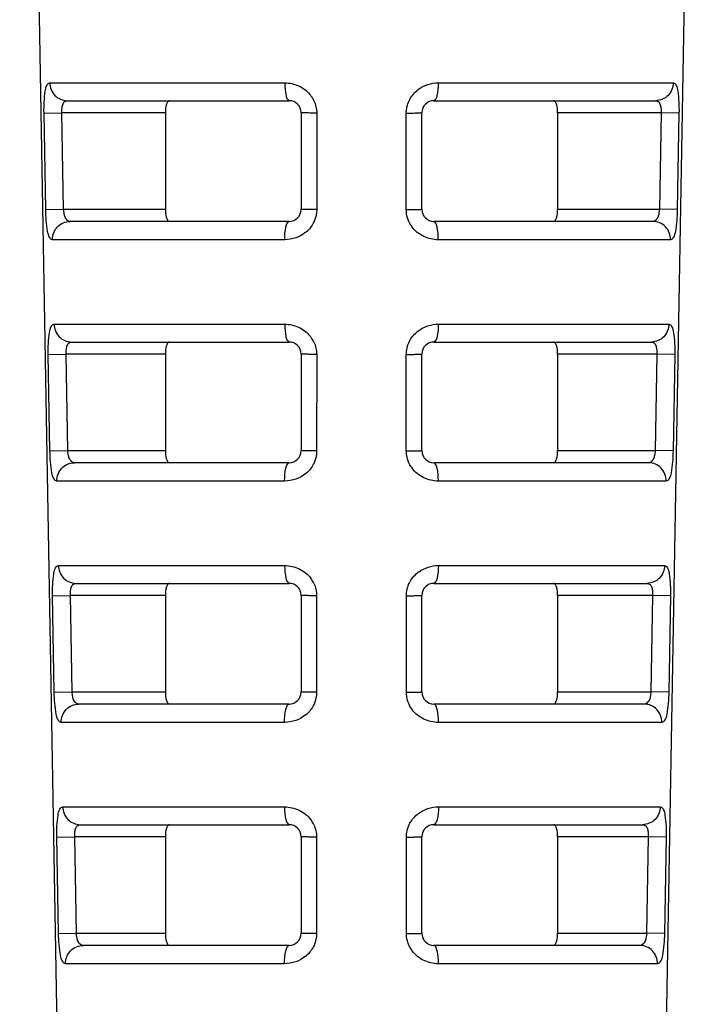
# Model space of a CAD drawing. Header units: millimetres. Extents: x 451 to 748, y 223 to 418.
# Tile 2 of 24: x 466.29 to 471.95, y 278.29 to 286.45. Entities that reach past the tile are written whole.
import ezdxf

# ---------------------------------------------------------------- set-up
doc = ezdxf.new("R2010")
doc.units = ezdxf.units.MM
doc.header["$LTSCALE"] = 32.67
doc.layers.add('03_ALL_AXES', color=7, linetype='CONTINUOUS')
doc.layers.add('09_ALL_ROUNDS', color=7, linetype='CONTINUOUS')

msp = doc.modelspace()

# ---------------------------------------------------------------- linework, layer by layer
at = {"layer": '03_ALL_AXES', "color": 7}
for p, q in [((466.2894, 295.7225), (466.6245, 276.5273)), ((471.9517, 295.7225), (471.6166, 276.5273))]:
    msp.add_line(p, q, dxfattribs=at)
at = {"layer": '09_ALL_ROUNDS', "color": 7}
for p, q in [((466.5375, 285.929), (468.4847, 285.929)), ((469.7564, 285.929), (471.7036, 285.929)), ((466.6831, 285.7816), (468.5206, 285.7816)), ((469.7206, 285.7816), (471.558, 285.7816)), ((466.4908, 285.679), (466.6393, 285.6816)), ((466.5049, 284.879), (466.4908, 285.679)), ((467.4958, 285.6816), (466.6393, 285.6816)), ((466.6534, 284.8816), (466.6393, 285.6816)), ((467.4958, 285.6816), (467.4958, 284.8816)), ((468.6206, 285.6816), (468.6206, 284.8816)), ((468.7496, 285.679), (468.7495, 284.879)), ((469.4916, 284.879), (469.4915, 285.679)), ((469.6206, 284.8816), (469.6206, 285.6816)), ((471.6018, 285.6816), (470.7454, 285.6816)), ((470.7454, 285.6816), (470.7454, 284.8816)), ((471.6018, 285.6816), (471.5877, 284.8816)), ((471.7503, 285.679), (471.6018, 285.6816)), ((471.7503, 285.679), (471.7362, 284.879)), ((466.5049, 284.879), (466.6534, 284.8816)), ((466.6534, 284.8816), (467.4958, 284.8816)), ((470.7454, 284.8816), (471.5877, 284.8816)), ((471.7362, 284.879), (471.5877, 284.8816)), ((468.5206, 284.7816), (466.7065, 284.7816)), ((471.5346, 284.7816), (469.7206, 284.7816)), ((468.4844, 284.629), (466.561, 284.629)), ((471.6802, 284.629), (469.7567, 284.629)), ((466.5736, 283.929), (468.4842, 283.929)), ((469.7569, 283.929), (471.6675, 283.929)), ((466.7191, 283.7816), (468.5206, 283.7816)), ((469.7206, 283.7816), (471.522, 283.7816)), ((466.5261, 283.679), (466.6746, 283.6816)), ((466.5402, 282.879), (466.5261, 283.679)), ((467.4958, 283.6816), (466.6746, 283.6816)), ((466.6887, 282.8816), (466.6746, 283.6816)), ((467.4958, 283.6816), (467.4958, 282.8816)), ((468.6206, 283.6816), (468.6206, 282.8816)), ((468.7493, 283.679), (468.7492, 282.879)), ((469.4919, 282.879), (469.4918, 283.679)), ((469.6206, 282.8816), (469.6206, 283.6816)), ((471.5666, 283.6816), (470.7454, 283.6816)), ((470.7454, 283.6816), (470.7454, 282.8816)), ((471.5666, 283.6816), (471.5525, 282.8816)), ((471.715, 283.679), (471.5666, 283.6816)), ((471.715, 283.679), (471.7009, 282.879)), ((466.5402, 282.879), (466.6887, 282.8816)), ((466.6887, 282.8816), (467.4958, 282.8816)), ((470.7454, 282.8816), (471.5525, 282.8816)), ((471.7009, 282.879), (471.5525, 282.8816)), ((468.5206, 282.7816), (466.7425, 282.7816)), ((471.4986, 282.7816), (469.7206, 282.7816)), ((468.4839, 282.629), (466.5971, 282.629)), ((471.644, 282.629), (469.7572, 282.629)), ((466.6097, 281.929), (468.4837, 281.929)), ((469.7574, 281.929), (471.6314, 281.929)), ((466.7551, 281.7816), (468.5206, 281.7816)), ((469.7206, 281.7816), (471.486, 281.7816)), ((466.5614, 281.679), (466.7098, 281.6816)), ((466.5755, 280.879), (466.5614, 281.679)), ((467.4958, 281.6816), (466.7098, 281.6816)), ((466.7239, 280.8816), (466.7098, 281.6816)), ((467.4958, 281.6816), (467.4958, 280.8816)), ((468.6206, 281.6816), (468.6206, 280.8816)), ((468.749, 281.679), (468.7489, 280.879)), ((469.4922, 280.879), (469.4921, 281.679)), ((469.6206, 280.8816), (469.6206, 281.6816)), ((471.5313, 281.6816), (470.7454, 281.6816)), ((470.7454, 281.6816), (470.7454, 280.8816)), ((471.5313, 281.6816), (471.5172, 280.8816)), ((471.6797, 281.679), (471.5313, 281.6816)), ((471.6797, 281.679), (471.6656, 280.879)), ((466.5755, 280.879), (466.7239, 280.8816)), ((466.7239, 280.8816), (467.4958, 280.8816)), ((470.7454, 280.8816), (471.5172, 280.8816)), ((471.6656, 280.879), (471.5172, 280.8816)), ((468.5206, 280.7816), (466.7785, 280.7816)), ((471.4626, 280.7816), (469.7206, 280.7816)), ((468.4833, 280.629), (466.6332, 280.629)), ((471.6079, 280.629), (469.7578, 280.629)), ((466.6459, 279.929), (468.4831, 279.929)), ((469.758, 279.929), (471.5952, 279.929)), ((466.7911, 279.7816), (468.5206, 279.7816)), ((469.7206, 279.7816), (471.45, 279.7816)), ((466.5967, 279.679), (466.7451, 279.6816)), ((466.6109, 278.879), (466.5967, 279.679)), ((467.4958, 279.6816), (466.7451, 279.6816)), ((466.7592, 278.8816), (466.7451, 279.6816)), ((467.4958, 279.6816), (467.4958, 278.8816)), ((468.6206, 279.6816), (468.6206, 278.8816)), ((468.7487, 279.679), (468.7486, 278.879)), ((469.4925, 278.879), (469.4924, 279.679)), ((469.6206, 278.8816), (469.6206, 279.6816)), ((471.496, 279.6816), (470.7454, 279.6816)), ((470.7454, 279.6816), (470.7454, 278.8816)), ((471.496, 279.6816), (471.4819, 278.8816)), ((471.6444, 279.679), (471.496, 279.6816)), ((471.6444, 279.679), (471.6302, 278.879)), ((466.6109, 278.879), (466.7592, 278.8816)), ((466.7592, 278.8816), (467.4958, 278.8816)), ((470.7454, 278.8816), (471.4819, 278.8816)), ((471.6302, 278.879), (471.4819, 278.8816)), ((468.5206, 278.7816), (466.8146, 278.7816)), ((471.4265, 278.7816), (469.7206, 278.7816)), ((468.4828, 278.629), (466.6694, 278.629)), ((471.5717, 278.629), (469.7583, 278.629))]:
    msp.add_line(p, q, dxfattribs=at)
for centre, radius, start, end in [((469.7483, 285.6657), 0.2613, 126.95513, 130.81291), ((468.5206, 285.6816), 0.1, 0, 90), ((468.5003, 285.673), 0.2508, 36.46385, 39.8374), ((468.5017, 285.674), 0.2491, 32.96166, 36.45955), ((468.5041, 285.6755), 0.2463, 25.5252, 32.9738), ((469.7206, 285.6816), 0.1, 90, 180), ((468.5206, 284.8816), 0.1, 270, 0), ((469.7206, 284.8816), 0.1, 180, 270), ((468.4939, 284.891), 0.2594, 309.46158, 313.67764), ((469.7401, 284.8845), 0.2497, 212.6662, 216.55909), ((468.5, 283.6729), 0.2508, 36.49184, 39.86745), ((468.5018, 283.6742), 0.2486, 29.35473, 36.49048), ((469.7489, 283.6653), 0.2617, 126.63583, 130.46541), ((468.5206, 283.6816), 0.1, 0, 90), ((468.5054, 283.6763), 0.2444, 25.5283, 29.35003), ((469.7206, 283.6816), 0.1, 90, 180), ((468.5206, 282.8816), 0.1, 270, 0), ((469.7206, 282.8816), 0.1, 180, 270), ((469.7403, 282.8845), 0.2496, 212.55834, 216.44922), ((468.4935, 282.8912), 0.2596, 309.42235, 313.63925), ((469.7501, 281.6641), 0.2631, 125.51033, 128.92381), ((468.5206, 281.6816), 0.1, 0, 90), ((468.5011, 281.6739), 0.2491, 33.01297, 36.51635), ((468.5023, 281.6746), 0.2477, 29.37075, 33.01459), ((468.5052, 281.6763), 0.2443, 25.54651, 29.37262), ((469.7206, 281.6816), 0.1, 90, 180), ((468.5206, 280.8816), 0.1, 270, 0), ((469.7206, 280.8816), 0.1, 180, 270), ((468.4931, 280.8914), 0.2598, 309.38176, 313.59953), ((469.7406, 280.8846), 0.2497, 212.65946, 216.55904), ((468.5008, 279.6738), 0.2491, 33.03981, 36.54608), ((468.502, 279.6746), 0.2477, 29.39401, 33.04145), ((469.75, 279.6645), 0.2625, 126.99545, 130.05038), ((468.5206, 279.6816), 0.1, 0, 90), ((468.505, 279.6762), 0.2442, 25.56524, 29.39588), ((469.7206, 279.6816), 0.1, 90, 180), ((468.5206, 278.8816), 0.1, 270, 0), ((469.7206, 278.8816), 0.1, 180, 270), ((469.7381, 278.8829), 0.2464, 208.75145, 212.83834), ((468.4926, 278.8916), 0.2599, 309.33973, 313.55841)]:
    msp.add_arc(centre, radius, start, end, dxfattribs=at)
for points, knots in [([(466.4908, 285.679), (466.4897, 285.7392), (466.4934, 285.8193), (466.507, 285.9033), (466.5282, 285.929), (466.5375, 285.929)], [0, 0, 0, 0, 0.687302, 0.89353, 1, 1, 1, 1]), ([(466.5375, 285.929), (466.5381, 285.8913), (466.5688, 285.8139), (466.6462, 285.7816), (466.6831, 285.7816)], [0, 0, 0, 0, 0.505157, 1, 1, 1, 1]), ([(468.4847, 285.929), (468.4849, 285.894), (468.4892, 285.8462), (468.502, 285.7981), (468.5147, 285.7816), (468.5206, 285.7816)], [0, 0, 0, 0, 0.67109, 0.887551, 1, 1, 1, 1]), ([(468.4847, 285.929), (468.5236, 285.929), (468.6026, 285.9126), (468.6677, 285.8639), (468.6929, 285.8337)], [0, 0, 0, 0, 0.496889, 1, 1, 1, 1]), ([(469.7564, 285.929), (469.7563, 285.894), (469.7519, 285.8462), (469.7391, 285.7981), (469.7264, 285.7816), (469.7206, 285.7816)], [0, 0, 0, 0, 0.67109, 0.887551, 1, 1, 1, 1]), ([(471.7036, 285.929), (471.703, 285.8913), (471.6723, 285.8139), (471.5949, 285.7816), (471.558, 285.7816)], [0, 0, 0, 0, 0.505156, 1, 1, 1, 1]), ([(471.7036, 285.929), (471.7129, 285.929), (471.7341, 285.9033), (471.7478, 285.8193), (471.7514, 285.7392), (471.7503, 285.679)], [0, 0, 0, 0, 0.106401, 0.312453, 1, 1, 1, 1]), ([(469.4915, 285.679), (469.4915, 285.7138), (469.5074, 285.7841), (469.5513, 285.8408), (469.5776, 285.8634)], [0, 0, 0, 0, 0.500608, 1, 1, 1, 1]), ([(466.6393, 285.6816), (466.6387, 285.695), (466.6393, 285.7199), (466.6457, 285.7524), (466.6603, 285.7764), (466.6762, 285.7816), (466.6831, 285.7816)], [0, 0, 0, 0, 0.335051, 0.617046, 0.825834, 1, 1, 1, 1]), ([(467.53, 285.7816), (467.5175, 285.7816), (467.4962, 285.7384), (467.4958, 285.7058), (467.4958, 285.6816)], [0, 0, 0, 0, 0.34016, 1, 1, 1, 1]), ([(470.7454, 285.6816), (470.7454, 285.7058), (470.7449, 285.7384), (470.7236, 285.7816), (470.7112, 285.7816)], [0, 0, 0, 0, 0.65984, 1, 1, 1, 1]), ([(471.558, 285.7816), (471.565, 285.7816), (471.5808, 285.7764), (471.5954, 285.7525), (471.6018, 285.7199), (471.6024, 285.695), (471.6018, 285.6816)], [0, 0, 0, 0, 0.174087, 0.382728, 0.66459, 1, 1, 1, 1]), ([(468.7496, 285.679), (468.7327, 285.6791), (468.7021, 285.6793), (468.6657, 285.6795), (468.6433, 285.6804), (468.6309, 285.6802), (468.6256, 285.6817), (468.6206, 285.6808), (468.6206, 285.6816)], [0, 0, 0, 0, 0.391987, 0.714774, 0.8363, 0.925882, 0.980956, 1, 1, 1, 1]), ([(469.4915, 285.679), (469.5084, 285.6791), (469.539, 285.6793), (469.5754, 285.6795), (469.5978, 285.6804), (469.6102, 285.6802), (469.6155, 285.6817), (469.6206, 285.6808), (469.6206, 285.6816)], [0, 0, 0, 0, 0.391987, 0.714774, 0.836301, 0.925882, 0.980956, 1, 1, 1, 1]), ([(466.561, 284.629), (466.5514, 284.629), (466.5296, 284.6544), (466.5122, 284.7383), (466.506, 284.8186), (466.5049, 284.879)], [0, 0, 0, 0, 0.108264, 0.314988, 1, 1, 1, 1]), ([(466.7065, 284.7816), (466.6912, 284.7816), (466.6669, 284.8042), (466.6573, 284.8429), (466.654, 284.868), (466.6534, 284.8816)], [0, 0, 0, 0, 0.37857, 0.663428, 1, 1, 1, 1]), ([(467.4958, 284.8816), (467.4958, 284.8575), (467.4962, 284.8248), (467.5175, 284.7816), (467.53, 284.7816)], [0, 0, 0, 0, 0.65984, 1, 1, 1, 1]), ([(468.7495, 284.879), (468.7326, 284.8791), (468.702, 284.8793), (468.6657, 284.8795), (468.6433, 284.8804), (468.6309, 284.8802), (468.6256, 284.8817), (468.6206, 284.8808), (468.6206, 284.8816)], [0, 0, 0, 0, 0.392039, 0.714815, 0.836327, 0.925895, 0.980959, 1, 1, 1, 1]), ([(469.4916, 284.879), (469.5085, 284.8791), (469.5391, 284.8793), (469.5754, 284.8795), (469.5978, 284.8804), (469.6102, 284.8802), (469.6155, 284.8817), (469.6206, 284.8808), (469.6206, 284.8816)], [0, 0, 0, 0, 0.392039, 0.714815, 0.836327, 0.925895, 0.980959, 1, 1, 1, 1]), ([(470.7112, 284.7816), (470.7236, 284.7816), (470.7449, 284.8248), (470.7454, 284.8575), (470.7454, 284.8816)], [0, 0, 0, 0, 0.34016, 1, 1, 1, 1]), ([(471.5877, 284.8816), (471.5871, 284.8681), (471.5839, 284.843), (471.5743, 284.8043), (471.5499, 284.7816), (471.5346, 284.7816)], [0, 0, 0, 0, 0.336066, 0.62104, 1, 1, 1, 1]), ([(471.7362, 284.879), (471.7351, 284.8186), (471.7289, 284.7384), (471.7116, 284.6545), (471.6897, 284.629), (471.6802, 284.629)], [0, 0, 0, 0, 0.684576, 0.891573, 1, 1, 1, 1]), ([(466.561, 284.629), (466.5603, 284.6675), (466.5896, 284.7478), (466.6688, 284.7816), (466.7065, 284.7816)], [0, 0, 0, 0, 0.505342, 1, 1, 1, 1]), ([(468.4844, 284.629), (468.4842, 284.6651), (468.4885, 284.7147), (468.5014, 284.7643), (468.5145, 284.7816), (468.5206, 284.7816)], [0, 0, 0, 0, 0.669586, 0.887299, 1, 1, 1, 1]), ([(469.7567, 284.629), (469.7569, 284.6651), (469.7527, 284.7147), (469.7397, 284.7643), (469.7266, 284.7816), (469.7206, 284.7816)], [0, 0, 0, 0, 0.669586, 0.887299, 1, 1, 1, 1]), ([(471.6802, 284.629), (471.6808, 284.6675), (471.6515, 284.7478), (471.5723, 284.7816), (471.5346, 284.7816)], [0, 0, 0, 0, 0.505342, 1, 1, 1, 1]), ([(469.7567, 284.629), (469.7155, 284.629), (469.6315, 284.6475), (469.5643, 284.7022), (469.5395, 284.7357)], [0, 0, 0, 0, 0.497079, 1, 1, 1, 1]), ([(466.5261, 283.679), (466.525, 283.7393), (466.5287, 283.8193), (466.5427, 283.9035), (466.5642, 283.929), (466.5736, 283.929)], [0, 0, 0, 0, 0.686684, 0.892756, 1, 1, 1, 1]), ([(466.5736, 283.929), (466.5742, 283.8913), (466.6048, 283.8139), (466.6822, 283.7816), (466.7191, 283.7816)], [0, 0, 0, 0, 0.505308, 1, 1, 1, 1]), ([(468.4842, 283.929), (468.5231, 283.929), (468.6022, 283.9126), (468.6673, 283.8639), (468.6925, 283.8337)], [0, 0, 0, 0, 0.496798, 1, 1, 1, 1]), ([(468.4842, 283.929), (468.4844, 283.894), (468.4887, 283.8462), (468.5018, 283.798), (468.5146, 283.7816), (468.5206, 283.7816)], [0, 0, 0, 0, 0.670248, 0.886764, 1, 1, 1, 1]), ([(469.7569, 283.929), (469.7568, 283.894), (469.7524, 283.8462), (469.7394, 283.798), (469.7265, 283.7816), (469.7206, 283.7816)], [0, 0, 0, 0, 0.670248, 0.886764, 1, 1, 1, 1]), ([(471.6675, 283.929), (471.6669, 283.8913), (471.6363, 283.8139), (471.5589, 283.7816), (471.522, 283.7816)], [0, 0, 0, 0, 0.505307, 1, 1, 1, 1]), ([(471.6675, 283.929), (471.6769, 283.929), (471.6984, 283.9035), (471.7125, 283.8193), (471.7161, 283.7393), (471.715, 283.679)], [0, 0, 0, 0, 0.107178, 0.313082, 1, 1, 1, 1]), ([(469.4918, 283.679), (469.4918, 283.714), (469.5079, 283.7848), (469.5525, 283.8417), (469.579, 283.8644)], [0, 0, 0, 0, 0.500655, 1, 1, 1, 1]), ([(466.6746, 283.6816), (466.674, 283.695), (466.6746, 283.7199), (466.6812, 283.7525), (466.696, 283.7765), (466.712, 283.7816), (466.7191, 283.7816)], [0, 0, 0, 0, 0.334281, 0.615591, 0.824474, 1, 1, 1, 1]), ([(467.53, 283.7816), (467.5175, 283.7816), (467.4962, 283.7384), (467.4958, 283.7058), (467.4958, 283.6816)], [0, 0, 0, 0, 0.34016, 1, 1, 1, 1]), ([(470.7454, 283.6816), (470.7454, 283.7058), (470.7449, 283.7384), (470.7236, 283.7816), (470.7112, 283.7816)], [0, 0, 0, 0, 0.65984, 1, 1, 1, 1]), ([(471.522, 283.7816), (471.5291, 283.7816), (471.5451, 283.7765), (471.56, 283.7526), (471.5665, 283.7199), (471.5671, 283.6951), (471.5666, 283.6816)], [0, 0, 0, 0, 0.175451, 0.384193, 0.66537, 1, 1, 1, 1]), ([(468.7493, 283.679), (468.7325, 283.6791), (468.7019, 283.6793), (468.6656, 283.6795), (468.6432, 283.6804), (468.6309, 283.6802), (468.6256, 283.6817), (468.6206, 283.6808), (468.6206, 283.6816)], [0, 0, 0, 0, 0.39212, 0.714879, 0.836368, 0.925915, 0.980964, 1, 1, 1, 1]), ([(469.4918, 283.679), (469.5086, 283.6791), (469.5392, 283.6793), (469.5755, 283.6795), (469.5979, 283.6804), (469.6103, 283.6802), (469.6155, 283.6817), (469.6206, 283.6808), (469.6206, 283.6816)], [0, 0, 0, 0, 0.39212, 0.714879, 0.836369, 0.925915, 0.980965, 1, 1, 1, 1]), ([(466.5971, 282.629), (466.5874, 282.629), (466.5653, 282.6542), (466.5475, 282.7383), (466.5413, 282.8186), (466.5402, 282.879)], [0, 0, 0, 0, 0.109052, 0.315637, 1, 1, 1, 1]), ([(466.7425, 282.7816), (466.7271, 282.7816), (466.7024, 282.804), (466.6925, 282.8429), (466.6893, 282.868), (466.6887, 282.8816)], [0, 0, 0, 0, 0.380085, 0.664249, 1, 1, 1, 1]), ([(467.4958, 282.8816), (467.4958, 282.8575), (467.4962, 282.8248), (467.5175, 282.7816), (467.53, 282.7816)], [0, 0, 0, 0, 0.65984, 1, 1, 1, 1]), ([(468.7492, 282.879), (468.7324, 282.8791), (468.7018, 282.8793), (468.6656, 282.8795), (468.6432, 282.8804), (468.6308, 282.8802), (468.6256, 282.8817), (468.6206, 282.8808), (468.6206, 282.8816)], [0, 0, 0, 0, 0.392174, 0.714921, 0.836396, 0.925929, 0.980968, 1, 1, 1, 1]), ([(469.4919, 282.879), (469.5087, 282.8791), (469.5393, 282.8793), (469.5756, 282.8795), (469.5979, 282.8804), (469.6103, 282.8802), (469.6155, 282.8817), (469.6206, 282.8808), (469.6206, 282.8816)], [0, 0, 0, 0, 0.392174, 0.714921, 0.836396, 0.925929, 0.980968, 1, 1, 1, 1]), ([(470.7112, 282.7816), (470.7236, 282.7816), (470.7449, 282.8248), (470.7454, 282.8575), (470.7454, 282.8816)], [0, 0, 0, 0, 0.34016, 1, 1, 1, 1]), ([(471.5525, 282.8816), (471.5519, 282.868), (471.5486, 282.8429), (471.5388, 282.804), (471.514, 282.7816), (471.4986, 282.7816)], [0, 0, 0, 0, 0.335241, 0.61952, 1, 1, 1, 1]), ([(471.7009, 282.879), (471.6998, 282.8186), (471.6936, 282.7384), (471.6758, 282.6542), (471.6537, 282.629), (471.644, 282.629)], [0, 0, 0, 0, 0.68392, 0.890781, 1, 1, 1, 1]), ([(466.5971, 282.629), (466.5964, 282.6675), (466.6257, 282.7477), (466.7048, 282.7816), (466.7425, 282.7816)], [0, 0, 0, 0, 0.5055, 1, 1, 1, 1]), ([(468.4839, 282.629), (468.4837, 282.6651), (468.488, 282.7147), (468.5012, 282.7644), (468.5144, 282.7816), (468.5206, 282.7816)], [0, 0, 0, 0, 0.668746, 0.88651, 1, 1, 1, 1]), ([(469.7572, 282.629), (469.7574, 282.6651), (469.7531, 282.7147), (469.74, 282.7644), (469.7267, 282.7816), (469.7206, 282.7816)], [0, 0, 0, 0, 0.668746, 0.88651, 1, 1, 1, 1]), ([(471.644, 282.629), (471.6447, 282.6675), (471.6154, 282.7477), (471.5363, 282.7816), (471.4986, 282.7816)], [0, 0, 0, 0, 0.5055, 1, 1, 1, 1]), ([(469.7572, 282.629), (469.7159, 282.629), (469.6317, 282.6476), (469.5643, 282.7026), (469.5395, 282.7362)], [0, 0, 0, 0, 0.496986, 1, 1, 1, 1]), ([(466.5614, 281.679), (466.5603, 281.7393), (466.564, 281.8192), (466.5785, 281.9038), (466.6002, 281.929), (466.6097, 281.929)], [0, 0, 0, 0, 0.686099, 0.891949, 1, 1, 1, 1]), ([(466.6097, 281.929), (466.6104, 281.8913), (466.6409, 281.814), (466.7182, 281.7816), (466.7551, 281.7816)], [0, 0, 0, 0, 0.505465, 1, 1, 1, 1]), ([(468.4837, 281.929), (468.5249, 281.929), (468.6091, 281.9105), (468.6764, 281.8557), (468.7013, 281.8221)], [0, 0, 0, 0, 0.496618, 1, 1, 1, 1]), ([(468.4837, 281.929), (468.4838, 281.894), (468.4883, 281.8462), (468.5015, 281.7979), (468.5146, 281.7816), (468.5206, 281.7816)], [0, 0, 0, 0, 0.669378, 0.885953, 1, 1, 1, 1]), ([(469.7574, 281.929), (469.7573, 281.894), (469.7529, 281.8462), (469.7396, 281.7979), (469.7265, 281.7816), (469.7206, 281.7816)], [0, 0, 0, 0, 0.669378, 0.885953, 1, 1, 1, 1]), ([(471.6314, 281.929), (471.6308, 281.8913), (471.6002, 281.814), (471.5229, 281.7816), (471.486, 281.7816)], [0, 0, 0, 0, 0.505465, 1, 1, 1, 1]), ([(471.6314, 281.929), (471.6409, 281.929), (471.6627, 281.9038), (471.6771, 281.8192), (471.6808, 281.7393), (471.6797, 281.679)], [0, 0, 0, 0, 0.107983, 0.313736, 1, 1, 1, 1]), ([(469.4921, 281.679), (469.4921, 281.7152), (469.5093, 281.7883), (469.5567, 281.8462), (469.5848, 281.8688)], [0, 0, 0, 0, 0.500717, 1, 1, 1, 1]), ([(466.7098, 281.6816), (466.7092, 281.6951), (466.7099, 281.72), (466.7166, 281.7527), (466.7318, 281.7766), (466.748, 281.7816), (466.7551, 281.7816)], [0, 0, 0, 0, 0.333566, 0.614156, 0.823082, 1, 1, 1, 1]), ([(467.53, 281.7816), (467.5175, 281.7816), (467.4962, 281.7384), (467.4958, 281.7058), (467.4958, 281.6816)], [0, 0, 0, 0, 0.34016, 1, 1, 1, 1]), ([(470.7454, 281.6816), (470.7454, 281.7058), (470.7449, 281.7384), (470.7236, 281.7816), (470.7112, 281.7816)], [0, 0, 0, 0, 0.65984, 1, 1, 1, 1]), ([(471.486, 281.7816), (471.4932, 281.7816), (471.5093, 281.7766), (471.5245, 281.7527), (471.5312, 281.72), (471.5319, 281.6951), (471.5313, 281.6816)], [0, 0, 0, 0, 0.176836, 0.385691, 0.666167, 1, 1, 1, 1]), ([(468.749, 281.679), (468.7322, 281.6791), (468.7017, 281.6793), (468.6655, 281.6795), (468.6432, 281.6804), (468.6308, 281.6802), (468.6256, 281.6817), (468.6206, 281.6808), (468.6206, 281.6816)], [0, 0, 0, 0, 0.392257, 0.714986, 0.836438, 0.925949, 0.980973, 1, 1, 1, 1]), ([(469.4921, 281.679), (469.5089, 281.6791), (469.5394, 281.6793), (469.5756, 281.6795), (469.5979, 281.6804), (469.6103, 281.6802), (469.6156, 281.6817), (469.6206, 281.6808), (469.6206, 281.6816)], [0, 0, 0, 0, 0.392257, 0.714986, 0.836438, 0.925949, 0.980973, 1, 1, 1, 1]), ([(466.6332, 280.629), (466.6235, 280.629), (466.6011, 280.6539), (466.5829, 280.7384), (466.5766, 280.8185), (466.5755, 280.879)], [0, 0, 0, 0, 0.109873, 0.31632, 1, 1, 1, 1]), ([(466.7785, 280.7816), (466.763, 280.7816), (466.7379, 280.8037), (466.7279, 280.8428), (466.7245, 280.868), (466.7239, 280.8816)], [0, 0, 0, 0, 0.381643, 0.665095, 1, 1, 1, 1]), ([(467.4958, 280.8816), (467.4958, 280.8575), (467.4962, 280.8248), (467.5175, 280.7816), (467.53, 280.7816)], [0, 0, 0, 0, 0.65984, 1, 1, 1, 1]), ([(468.7489, 280.879), (468.7321, 280.8791), (468.7016, 280.8793), (468.6654, 280.8795), (468.6431, 280.8804), (468.6308, 280.8802), (468.6256, 280.8817), (468.6206, 280.8808), (468.6206, 280.8816)], [0, 0, 0, 0, 0.392313, 0.71503, 0.836466, 0.925963, 0.980977, 1, 1, 1, 1]), ([(469.4922, 280.879), (469.509, 280.8791), (469.5395, 280.8793), (469.5757, 280.8795), (469.598, 280.8804), (469.6103, 280.8802), (469.6156, 280.8817), (469.6206, 280.8808), (469.6206, 280.8816)], [0, 0, 0, 0, 0.392313, 0.71503, 0.836466, 0.925963, 0.980977, 1, 1, 1, 1]), ([(470.7112, 280.7816), (470.7236, 280.7816), (470.7449, 280.8248), (470.7454, 280.8575), (470.7454, 280.8816)], [0, 0, 0, 0, 0.34016, 1, 1, 1, 1]), ([(471.5172, 280.8816), (471.5166, 280.868), (471.5133, 280.8429), (471.5032, 280.8038), (471.4782, 280.7816), (471.4626, 280.7816)], [0, 0, 0, 0, 0.334397, 0.617964, 1, 1, 1, 1]), ([(471.6656, 280.879), (471.6645, 280.8186), (471.6582, 280.7384), (471.6401, 280.654), (471.6176, 280.629), (471.6079, 280.629)], [0, 0, 0, 0, 0.683239, 0.889961, 1, 1, 1, 1]), ([(466.6332, 280.629), (466.6326, 280.6675), (466.6618, 280.7477), (466.7409, 280.7816), (466.7785, 280.7816)], [0, 0, 0, 0, 0.505665, 1, 1, 1, 1]), ([(468.4833, 280.629), (468.4832, 280.6651), (468.4875, 280.7146), (468.5009, 280.7645), (468.5144, 280.7816), (468.5206, 280.7816)], [0, 0, 0, 0, 0.667879, 0.885697, 1, 1, 1, 1]), ([(469.7578, 280.629), (469.7579, 280.6651), (469.7536, 280.7146), (469.7402, 280.7645), (469.7267, 280.7816), (469.7206, 280.7816)], [0, 0, 0, 0, 0.667879, 0.885697, 1, 1, 1, 1]), ([(471.6079, 280.629), (471.6085, 280.6675), (471.5793, 280.7477), (471.5002, 280.7816), (471.4626, 280.7816)], [0, 0, 0, 0, 0.505665, 1, 1, 1, 1]), ([(469.7578, 280.629), (469.7165, 280.629), (469.6323, 280.6475), (469.565, 280.7023), (469.5401, 280.7359)], [0, 0, 0, 0, 0.49689, 1, 1, 1, 1]), ([(466.5967, 279.679), (466.5957, 279.7393), (466.5993, 279.8192), (466.6142, 279.904), (466.6363, 279.929), (466.6459, 279.929)], [0, 0, 0, 0, 0.685419, 0.891116, 1, 1, 1, 1]), ([(466.6459, 279.929), (466.6465, 279.8913), (466.677, 279.814), (466.7543, 279.7816), (466.7911, 279.7816)], [0, 0, 0, 0, 0.50563, 1, 1, 1, 1]), ([(468.4831, 279.929), (468.5244, 279.929), (468.6086, 279.9105), (468.676, 279.8557), (468.7009, 279.8221)], [0, 0, 0, 0, 0.496517, 1, 1, 1, 1]), ([(468.4831, 279.929), (468.4833, 279.894), (468.4878, 279.8462), (468.5013, 279.7978), (468.5145, 279.7816), (468.5206, 279.7816)], [0, 0, 0, 0, 0.668479, 0.885116, 1, 1, 1, 1]), ([(469.758, 279.929), (469.7578, 279.894), (469.7533, 279.8462), (469.7398, 279.7978), (469.7266, 279.7816), (469.7206, 279.7816)], [0, 0, 0, 0, 0.668479, 0.885116, 1, 1, 1, 1]), ([(471.5952, 279.929), (471.5946, 279.8913), (471.5641, 279.814), (471.4868, 279.7816), (471.45, 279.7816)], [0, 0, 0, 0, 0.50563, 1, 1, 1, 1]), ([(471.5952, 279.929), (471.6048, 279.929), (471.6269, 279.904), (471.6418, 279.8192), (471.6454, 279.7393), (471.6444, 279.679)], [0, 0, 0, 0, 0.108816, 0.314416, 1, 1, 1, 1]), ([(469.4924, 279.679), (469.4924, 279.7143), (469.5088, 279.7857), (469.5541, 279.8428), (469.5811, 279.8655)], [0, 0, 0, 0, 0.500779, 1, 1, 1, 1]), ([(466.7451, 279.6816), (466.7445, 279.6951), (466.7452, 279.72), (466.7521, 279.7528), (466.7676, 279.7767), (466.7839, 279.7816), (466.7911, 279.7816)], [0, 0, 0, 0, 0.332749, 0.612624, 0.821673, 1, 1, 1, 1]), ([(467.53, 279.7816), (467.5175, 279.7816), (467.4962, 279.7384), (467.4958, 279.7058), (467.4958, 279.6816)], [0, 0, 0, 0, 0.34016, 1, 1, 1, 1]), ([(470.7454, 279.6816), (470.7454, 279.7058), (470.7449, 279.7384), (470.7236, 279.7816), (470.7112, 279.7816)], [0, 0, 0, 0, 0.65984, 1, 1, 1, 1]), ([(471.45, 279.7816), (471.4572, 279.7816), (471.4735, 279.7767), (471.4891, 279.7528), (471.4959, 279.7201), (471.4966, 279.6951), (471.496, 279.6816)], [0, 0, 0, 0, 0.178245, 0.387223, 0.666983, 1, 1, 1, 1]), ([(468.7487, 279.679), (468.7319, 279.6791), (468.7015, 279.6793), (468.6654, 279.6795), (468.6431, 279.6804), (468.6308, 279.6802), (468.6256, 279.6817), (468.6206, 279.6808), (468.6206, 279.6816)], [0, 0, 0, 0, 0.392398, 0.715097, 0.83651, 0.925984, 0.980982, 1, 1, 1, 1]), ([(469.4924, 279.679), (469.5092, 279.6791), (469.5396, 279.6793), (469.5758, 279.6795), (469.598, 279.6804), (469.6103, 279.6802), (469.6156, 279.6817), (469.6206, 279.6808), (469.6206, 279.6816)], [0, 0, 0, 0, 0.392398, 0.715097, 0.83651, 0.925984, 0.980982, 1, 1, 1, 1]), ([(466.6694, 278.629), (466.6596, 278.629), (466.6368, 278.6537), (466.6182, 278.7384), (466.6119, 278.8185), (466.6109, 278.879)], [0, 0, 0, 0, 0.110722, 0.317029, 1, 1, 1, 1]), ([(466.8146, 278.7816), (466.7989, 278.7816), (466.7735, 278.8035), (466.7632, 278.8428), (466.7598, 278.868), (466.7592, 278.8816)], [0, 0, 0, 0, 0.383239, 0.665962, 1, 1, 1, 1]), ([(467.4958, 278.8816), (467.4958, 278.8575), (467.4962, 278.8248), (467.5175, 278.7816), (467.53, 278.7816)], [0, 0, 0, 0, 0.65984, 1, 1, 1, 1]), ([(468.7486, 278.879), (468.7318, 278.8791), (468.7014, 278.8793), (468.6653, 278.8795), (468.6431, 278.8804), (468.6308, 278.8802), (468.6255, 278.8817), (468.6206, 278.8808), (468.6206, 278.8816)], [0, 0, 0, 0, 0.392455, 0.715142, 0.836539, 0.925998, 0.980986, 1, 1, 1, 1]), ([(469.4925, 278.879), (469.5093, 278.8791), (469.5397, 278.8793), (469.5758, 278.8795), (469.598, 278.8804), (469.6103, 278.8802), (469.6156, 278.8817), (469.6206, 278.8808), (469.6206, 278.8816)], [0, 0, 0, 0, 0.392455, 0.715142, 0.836539, 0.925998, 0.980986, 1, 1, 1, 1]), ([(470.7112, 278.7816), (470.7236, 278.7816), (470.7449, 278.8248), (470.7454, 278.8575), (470.7454, 278.8816)], [0, 0, 0, 0, 0.34016, 1, 1, 1, 1]), ([(471.4819, 278.8816), (471.4813, 278.868), (471.478, 278.8428), (471.4677, 278.8035), (471.4422, 278.7816), (471.4265, 278.7816)], [0, 0, 0, 0, 0.333531, 0.616371, 1, 1, 1, 1]), ([(471.6302, 278.879), (471.6292, 278.8185), (471.6229, 278.7384), (471.6043, 278.6537), (471.5815, 278.629), (471.5717, 278.629)], [0, 0, 0, 0, 0.682532, 0.889112, 1, 1, 1, 1]), ([(466.6694, 278.629), (466.6688, 278.6675), (466.6979, 278.7477), (466.777, 278.7816), (466.8146, 278.7816)], [0, 0, 0, 0, 0.505838, 1, 1, 1, 1]), ([(468.4828, 278.629), (468.4826, 278.6651), (468.487, 278.7146), (468.5007, 278.7647), (468.5143, 278.7816), (468.5206, 278.7816)], [0, 0, 0, 0, 0.666982, 0.884858, 1, 1, 1, 1]), ([(469.7583, 278.629), (469.7144, 278.629), (469.6247, 278.65), (469.5553, 278.7119), (469.5311, 278.7493)], [0, 0, 0, 0, 0.496683, 1, 1, 1, 1]), ([(469.7583, 278.629), (469.7585, 278.6651), (469.7541, 278.7146), (469.7404, 278.7647), (469.7268, 278.7816), (469.7206, 278.7816)], [0, 0, 0, 0, 0.666982, 0.884858, 1, 1, 1, 1]), ([(471.5717, 278.629), (471.5723, 278.6675), (471.5432, 278.7477), (471.4642, 278.7816), (471.4265, 278.7816)], [0, 0, 0, 0, 0.505838, 1, 1, 1, 1])]:
    msp.add_open_spline(points, degree=3, knots=knots, dxfattribs=at)
for points in [[(469.5912, 285.8745), (469.6376, 285.9093), (469.6984, 285.929), (469.7564, 285.929)], [(468.7263, 285.7816), (468.7414, 285.75), (468.7496, 285.7141), (468.7496, 285.679)], [(468.7495, 284.879), (468.7495, 284.8458), (468.7421, 284.8119), (468.7285, 284.7816)], [(469.5299, 284.7497), (469.5056, 284.7875), (469.4916, 284.8341), (469.4916, 284.879)], [(468.7285, 284.7816), (468.7154, 284.7524), (468.6962, 284.7255), (468.673, 284.7034)], [(468.6587, 284.6907), (468.6112, 284.6515), (468.546, 284.629), (468.4844, 284.629)], [(469.5927, 283.8753), (469.6389, 283.9097), (469.6993, 283.929), (469.7569, 283.929)], [(468.726, 283.7816), (468.7411, 283.75), (468.7493, 283.7141), (468.7493, 283.679)], [(468.7492, 282.879), (468.7492, 282.8458), (468.7418, 282.8119), (468.7282, 282.7816)], [(469.5299, 282.7502), (469.5058, 282.7879), (469.4919, 282.8342), (469.4919, 282.879)], [(468.7282, 282.7816), (468.7151, 282.7524), (468.6958, 282.7254), (468.6726, 282.7033)], [(468.6583, 282.6907), (468.6107, 282.6515), (468.5455, 282.629), (468.4839, 282.629)], [(469.5972, 281.8783), (469.6428, 281.9108), (469.7014, 281.929), (469.7574, 281.929)], [(468.7256, 281.7816), (468.7408, 281.75), (468.749, 281.7141), (468.749, 281.679)], [(468.7489, 280.879), (468.7489, 280.8458), (468.7415, 280.8119), (468.7279, 280.7816)], [(469.5304, 280.7499), (469.5062, 280.7877), (469.4922, 280.8341), (469.4922, 280.879)], [(468.7279, 280.7816), (468.7148, 280.7524), (468.6954, 280.7254), (468.6722, 280.7033)], [(468.6579, 280.6906), (468.6102, 280.6515), (468.545, 280.629), (468.4833, 280.629)], [(469.592, 279.8742), (469.6386, 279.9093), (469.6997, 279.929), (469.758, 279.929)], [(468.7253, 279.7816), (468.7404, 279.75), (468.7487, 279.7141), (468.7487, 279.679)], [(468.7486, 278.879), (468.7486, 278.8458), (468.7412, 278.8119), (468.7276, 278.7816)], [(469.5221, 278.7644), (469.5032, 278.799), (469.4926, 278.8396), (469.4925, 278.879)], [(468.7276, 278.7816), (468.7144, 278.7524), (468.695, 278.7253), (468.6718, 278.7032)], [(468.6574, 278.6906), (468.6097, 278.6514), (468.5445, 278.629), (468.4828, 278.629)]]:
    msp.add_open_spline(points, degree=3, dxfattribs=at)

doc.saveas('drawing.dxf')
